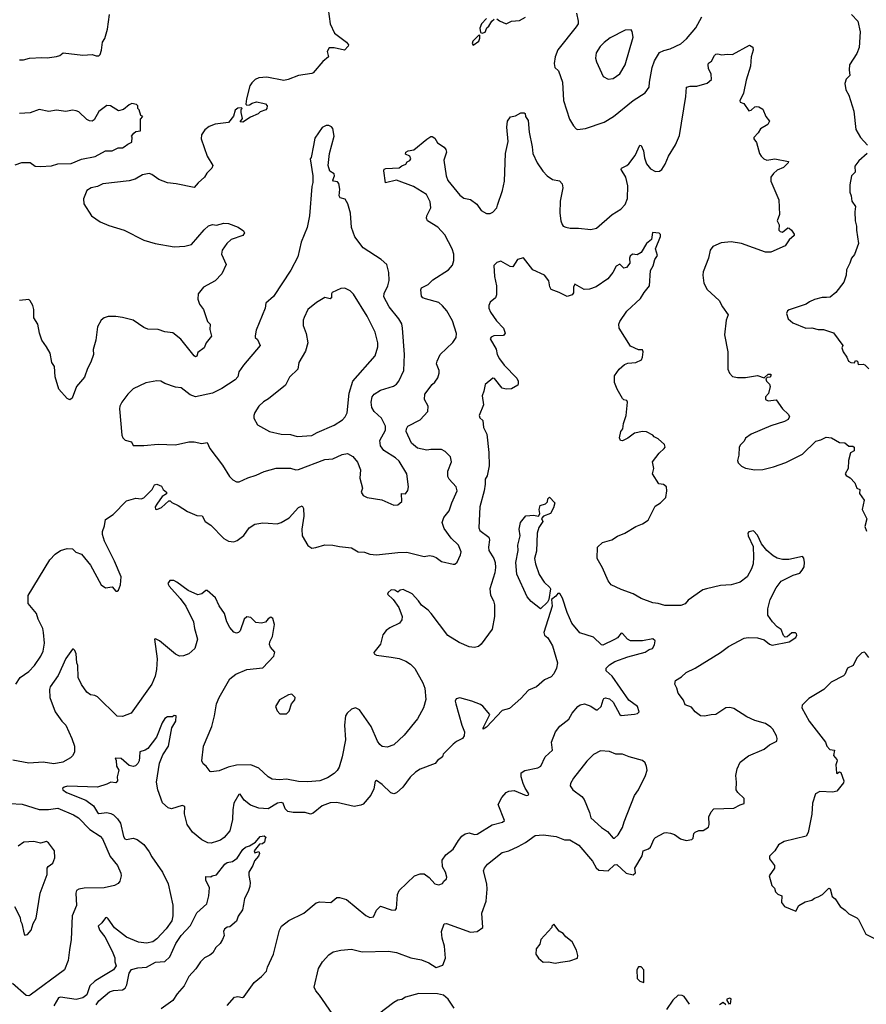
# Model space of a CAD drawing. Extents: x 1892934 to 2008621, y 567149 to 683290.
# Tile 23 of 256: x 1930927 to 1937328, y 580235 to 587676. Entities that reach past the tile are written whole.
import ezdxf

# ---------------------------------------------------------------- set-up
doc = ezdxf.new("R2010")
doc.units = 0

msp = doc.modelspace()

# ---------------------------------------------------------------- linework, layer by layer
at = {"layer": '0CON20XD'}
for points in [[(1933259.2, 587755), (1933274.3, 587645), (1933306, 587575), (1933398.8, 587505), (1933412.5, 587485), (1933410, 587475), (1933383, 587447), (1933305, 587463.8), (1933267, 587463), (1933252.5, 587435), (1933262.5, 587395), (1933220, 587360), (1933145.6, 587274.4), (1933135, 587270), (1933035, 587254), (1932957, 587223), (1932925, 587217.5), (1932795, 587241.4), (1932735, 587237.1), (1932706.7, 587225), (1932681.2, 587198.8), (1932668, 587175), (1932640.9, 587079.1), (1932637.5, 587037.5), (1932645, 587030), (1932665, 587032.5), (1932685, 587046.2), (1932716.1, 587056.1), (1932766, 587046), (1932785, 587040), (1932797.5, 587025), (1932796.7, 587005), (1932787.5, 586995), (1932745, 586980), (1932730, 586965), (1932671.2, 586938.8), (1932615, 586902.5), (1932593.3, 586905), (1932611.7, 586928.3), (1932602.5, 586975), (1932602.5, 586997.5), (1932610, 587005), (1932605, 587010), (1932575, 587008.1), (1932557.1, 586992.9), (1932543, 586947), (1932505, 586898.6), (1932405, 586887.1), (1932360.7, 586869.3), (1932325.7, 586844.3), (1932301.2, 586805), (1932298.8, 586775), (1932344, 586645), (1932386.2, 586575), (1932380, 586555), (1932342, 586515), (1932323.9, 586486.1), (1932276.1, 586443.9), (1932245, 586406.7), (1932110, 586435), (1932045, 586442), (1931978.7, 586468.7), (1931925, 586506.2), (1931905, 586513.8), (1931855, 586502.5), (1931799.8, 586470.2), (1931755, 586457.5), (1931554.5, 586435.5), (1931515, 586415.6), (1931466.7, 586405), (1931434.4, 586385.6), (1931408.3, 586321.7), (1931412.5, 586285), (1931468.8, 586195), (1931535, 586148), (1931600, 586120), (1931717.5, 586085), (1931865, 586008.8), (1931950, 585985), (1932095, 585958.9), (1932175, 585964.4), (1932225, 585977.8), (1932320.9, 586089.1), (1932355, 586118.8), (1932385, 586128.8), (1932415, 586123.8), (1932470.5, 586139.5), (1932505, 586136), (1932577.9, 586107.9), (1932619.5, 586079.5), (1932626.2, 586065), (1932613.3, 586045), (1932526.7, 586015), (1932493.3, 585985), (1932457.5, 585935), (1932453.9, 585903.9), (1932488, 585825), (1932455.5, 585754.5), (1932405, 585702.9), (1932315.9, 585654.1), (1932276.2, 585605), (1932274, 585565), (1932286, 585525), (1932315.8, 585485), (1932346.4, 585396.4), (1932367.5, 585375), (1932363.3, 585335), (1932376.7, 585285), (1932335.9, 585234.1), (1932322.5, 585195), (1932275, 585160), (1932265, 585132.5), (1932255, 585127.5), (1932245, 585136.7), (1932145, 585260.8), (1932085, 585310.8), (1932025, 585317.8), (1931975, 585333.8), (1931895, 585338.1), (1931865, 585350), (1931785, 585405.8), (1931703.9, 585426.1), (1931655, 585433.8), (1931596.4, 585433.6), (1931566.4, 585423.6), (1931542.5, 585405), (1931515.9, 585354.1), (1931503.8, 585255), (1931483, 585183), (1931485.8, 585145), (1931465, 585086.7), (1931439.3, 585040.7), (1931417.1, 584975), (1931356.2, 584905), (1931323.6, 584816.4), (1931305, 584802.5), (1931285, 584813.8), (1931222, 584885), (1931194.1, 584975.9), (1931190, 585055), (1931170, 585085), (1931156.2, 585155), (1931130, 585205), (1931093.3, 585255), (1931075.9, 585305.9), (1931063.9, 585373.9), (1931033.6, 585423.6), (1931033.3, 585485), (1931026.2, 585515), (1931005, 585552.5), (1930995, 585562.5), (1930925, 585554)], [(1930925, 587373.3), (1930955, 587373.3), (1931000, 587385), (1931095, 587391.2), (1931135, 587388), (1931205, 587396.7), (1931230, 587405), (1931255, 587426.2), (1931405, 587407.5), (1931475, 587412.5), (1931505, 587402.5), (1931525, 587403.3), (1931535, 587412.5), (1931546.2, 587445), (1931552.5, 587505), (1931570.8, 587535), (1931590, 587605), (1931605.6, 587714.4)], [(1934455.7, 587684.3), (1934418.8, 587645), (1934407, 587613), (1934410, 587580), (1934423, 587573), (1934445, 587582.5), (1934457.5, 587615), (1934475, 587627.5), (1934496.2, 587665), (1934515, 587681.2)], [(1934535, 587683.3), (1934555, 587667.5), (1934605, 587645.5), (1934645, 587665.8), (1934705, 587670), (1934751.2, 587695)], [(1935136.7, 587725), (1935150, 587665), (1935150, 587645), (1935135, 587622), (1934995, 587448.8), (1934975.8, 587395), (1934967.5, 587345), (1934972.5, 587315), (1934999.5, 587289.5), (1935030, 587205), (1935038.6, 587065), (1935084, 586925), (1935114.2, 586874.2), (1935135, 586850), (1935145, 586846.7), (1935205, 586854.2), (1935345, 586900.6), (1935415.8, 586945), (1935563.9, 587066.1), (1935655, 587122.5), (1935687.1, 587165), (1935687.5, 587205), (1935709.5, 587315), (1935725.6, 587365), (1935765, 587428.8), (1935797, 587443), (1935845, 587455.8), (1935925.5, 587494.5), (1935969.1, 587530.9), (1936040, 587615), (1936085, 587698)], [(1937216, 587715), (1937263.1, 587665), (1937282.5, 587585), (1937272.5, 587465), (1937255, 587420), (1937200, 587335), (1937198.3, 587298.3), (1937203.8, 587255), (1937174.2, 587225.8), (1937166.2, 587195), (1937173.8, 587145), (1937195.8, 587105), (1937232.5, 586985), (1937248.6, 586845), (1937283.8, 586785), (1937337.3, 586727.3)], [(1934355, 587483.8), (1934398.8, 587515), (1934406.2, 587536.2), (1934405, 587560), (1934395, 587557.5), (1934353.3, 587515), (1934346.7, 587495), (1934355, 587483.8)], [(1935375, 587226.2), (1935415, 587232.5), (1935465, 587268), (1935504.6, 587335.4), (1935564, 587544), (1935558, 587588), (1935548.8, 587598.8), (1935505, 587596), (1935392.2, 587537.8), (1935345, 587504), (1935315, 587474), (1935285.8, 587425), (1935280.8, 587385), (1935287.3, 587357.3), (1935337.7, 587247.7), (1935375, 587226.2)], [(1930897.5, 582655), (1930930, 582705), (1930995, 582750), (1931038.8, 582795), (1931086.2, 582865), (1931103.8, 582905), (1931114, 582965), (1931107.5, 583045), (1931101.4, 583075), (1931066.8, 583146.8), (1931055, 583187.5), (1930991.2, 583265), (1930991.9, 583325), (1931155.4, 583594.6), (1931195, 583637.1), (1931234.7, 583665.3), (1931285, 583680), (1931325, 583676.7), (1931351.7, 583651.7), (1931395, 583637.5), (1931462.5, 583555), (1931542.5, 583405), (1931575, 583382.5), (1931625, 583390), (1931655, 583356.7), (1931665, 583356.7), (1931673.3, 583365), (1931690, 583405), (1931694, 583465), (1931643.9, 583583.9), (1931569.2, 583735), (1931552.5, 583785), (1931552.3, 583807.7), (1931569.3, 583850.7), (1931575, 583898.8), (1931634.5, 583935.5), (1931735, 584039.2), (1931805, 584060.8), (1931845, 584056.2), (1931865, 584063.6), (1931929.4, 584125), (1931945, 584160), (1931965, 584166.7), (1932000, 584150), (1932012.5, 584125), (1932036.7, 584105), (1932036.7, 584093.3), (1932005, 584072.9), (1931962.9, 584015), (1931951.8, 583995), (1931955, 583976.2), (1931965, 583974.2), (1931999.3, 583990.7), (1932055, 584040), (1932065, 584040), (1932076.4, 584026.4), (1932125.7, 584005.7), (1932195, 583960), (1932265, 583928.8), (1932305.5, 583925.5), (1932330, 583885), (1932373.3, 583855), (1932470, 583755), (1932505, 583736.2), (1932545, 583731.2), (1932570.7, 583739.3), (1932621.2, 583778.8), (1932661.2, 583835), (1932705.7, 583864.3), (1932765, 583874.4), (1932805, 583871.9), (1932873, 583867), (1932903.1, 583876.9), (1932965, 583912), (1933035, 583990), (1933061.7, 584001.7), (1933073, 583983), (1933074, 583925), (1933060, 583825), (1933062.5, 583775), (1933105, 583703.3), (1933135, 583683.3), (1933165, 583686.2), (1933235, 583707.1), (1933295, 583705.7), (1933345, 583694.2), (1933435, 583686), (1933485, 583653.8), (1933535, 583651.2), (1933575, 583636), (1933625, 583631.4), (1933785, 583650), (1933855, 583652.2), (1933985, 583619.2), (1934025, 583625.8), (1934051.2, 583621.2), (1934075, 583612), (1934115, 583581.2), (1934205, 583561.2), (1934217.7, 583562.3), (1934235, 583576.7), (1934260.7, 583630.7), (1934264, 583655), (1934245.6, 583705), (1934188.9, 583758.9), (1934135, 583830), (1934121.2, 583875), (1934134, 583915), (1934174.4, 583965.6), (1934193.3, 584025), (1934233.3, 584115), (1934227.1, 584145), (1934173.6, 584203.6), (1934163.6, 584225), (1934163.5, 584265), (1934190.6, 584335), (1934183, 584373), (1934143.1, 584413.1), (1934116.8, 584426.8), (1934035, 584428.6), (1934005, 584423.8), (1933935, 584439.1), (1933888.9, 584475), (1933850, 584565), (1933850.6, 584585), (1933862, 584605), (1933955, 584652.5), (1934012, 584715), (1934016, 584755), (1933988.1, 584805), (1933989.4, 584845), (1934045, 584920), (1934065, 584938), (1934089.3, 584970.7), (1934099.2, 585005), (1934097.5, 585025), (1934078.8, 585075), (1934082.5, 585095), (1934106.7, 585145), (1934202.3, 585237.7), (1934226, 585275), (1934230, 585305), (1934199.8, 585399.8), (1934155.4, 585475.4), (1934124.5, 585514.5), (1934095, 585538.6), (1933995, 585565.6), (1933973.8, 585575), (1933965.7, 585585.7), (1933960.6, 585635), (1933965, 585649.2), (1934015.5, 585674.5), (1934050.9, 585709.1), (1934170, 585785), (1934198.5, 585821.5), (1934209.2, 585855), (1934208.6, 585905), (1934197.1, 585945), (1934140.8, 586050.8), (1934087.5, 586107.5), (1934010, 586155), (1934002.5, 586175), (1934005.8, 586195), (1934036.4, 586255), (1934030.8, 586299.2), (1934001.4, 586355), (1933905, 586416), (1933775, 586463.3), (1933692, 586442), (1933680, 586535), (1933683.6, 586546.4), (1933695, 586552.5), (1933795, 586557.5), (1933815, 586572.5), (1933847.5, 586585), (1933857.5, 586602.5), (1933877.7, 586612.3), (1933884, 586625), (1933875.6, 586645.6), (1933845, 586660), (1933847.5, 586675), (1933864.4, 586685.6), (1933907.5, 586692.5), (1934005, 586773.3), (1934035, 586792.5), (1934045, 586792.5), (1934065, 586780), (1934086.1, 586746.1), (1934135, 586713.3), (1934150, 586695), (1934153.8, 586675), (1934133.8, 586615), (1934150.6, 586495), (1934165, 586462), (1934255, 586349.2), (1934285, 586327.5), (1934336.3, 586316.3), (1934382.7, 586282.7), (1934415.8, 586235), (1934455, 586210.5), (1934485, 586211.1), (1934505, 586220.8), (1934533.3, 586255), (1934540.5, 586275), (1934577.9, 586385), (1934593, 586457), (1934598.9, 586665), (1934620, 586755), (1934610, 586865), (1934615, 586910), (1934638.3, 586941.7), (1934675, 586948.8), (1934715, 586971.2), (1934741.7, 586971.7), (1934747.5, 586967.5), (1934750, 586945), (1934771.2, 586915), (1934778.6, 586825), (1934801.4, 586715), (1934805.8, 586665), (1934839.4, 586595), (1934881.7, 586531.7), (1934915.4, 586495.4), (1934955, 586468.6), (1935007.9, 586457.9), (1935028.6, 586435), (1935034.2, 586404.2), (1935014, 586305), (1935010.6, 586215), (1935017, 586157), (1935027.3, 586127.3), (1935035.9, 586115.9), (1935055, 586108), (1935088.3, 586101.7), (1935151.7, 586101.7), (1935245, 586090), (1935288.3, 586101.7), (1935405.5, 586204.5), (1935471.2, 586245), (1935505, 586278.8), (1935523.1, 586325), (1935525, 586420), (1935508.6, 586485), (1935473.3, 586545), (1935477.5, 586555), (1935517, 586573), (1935533.1, 586586.9), (1935579.7, 586650.3), (1935615, 586726.7), (1935626.2, 586725), (1935643.8, 586685), (1935650.9, 586630.9), (1935665.6, 586585.6), (1935695, 586548), (1935735, 586528.8), (1935765, 586531.2), (1935781.2, 586545), (1935806.4, 586583.6), (1935831.4, 586645), (1935885, 586731.2), (1935915, 586800), (1935963.3, 587095), (1935967.5, 587165), (1935995, 587174.2), (1936046.3, 587173.7), (1936125, 587196), (1936156.2, 587225), (1936156, 587265), (1936135, 587307.5), (1936131.2, 587335), (1936135, 587346.7), (1936158.3, 587361.7), (1936178.8, 587405), (1936190, 587415), (1936205, 587418.8), (1936235, 587410), (1936275, 587416.2), (1936315, 587414), (1936445, 587482.5), (1936469.3, 587469.3), (1936473.3, 587445), (1936457.5, 587395), (1936453.3, 587325), (1936419.8, 587220.2), (1936399.5, 587120.5), (1936372.5, 587062.5), (1936375, 587052.5), (1936403, 587043), (1936438.3, 586988.3), (1936458.3, 586991.7), (1936485, 587017.5), (1936495, 587020), (1936515, 587016.7), (1936545, 587000), (1936568.8, 586945), (1936595, 586910), (1936583.3, 586885), (1936528.6, 586851.4), (1936509.9, 586820.1), (1936476.5, 586785), (1936476.5, 586775), (1936498.3, 586748.3), (1936519.6, 586665), (1936533.7, 586643.7), (1936552.9, 586625), (1936575, 586614.6), (1936635, 586624.6), (1936740, 586605), (1936737.5, 586595), (1936700.5, 586559.5), (1936655, 586538.8), (1936625, 586512.5), (1936606.7, 586485), (1936606.4, 586456.4), (1936665.9, 586315.9), (1936672.5, 586205), (1936654, 586155), (1936668.6, 586125), (1936666.9, 586085), (1936676.2, 586075), (1936695, 586071.4), (1936735, 586102.5), (1936745, 586100), (1936763.3, 586085), (1936782.5, 586055), (1936782.5, 586045), (1936745, 586012.5), (1936713.6, 585966.4), (1936605, 585920), (1936565, 585918.6), (1936385, 585984.4), (1936305, 585997.1), (1936230.3, 585989.7), (1936167.3, 585962.7), (1936146.2, 585935), (1936135.8, 585874.2), (1936095, 585770), (1936092, 585745), (1936098.8, 585685), (1936125, 585636.7), (1936216.2, 585555), (1936240, 585505), (1936284.2, 585445), (1936267.5, 585405), (1936255.8, 585295), (1936280.8, 585165), (1936282, 585035), (1936293.3, 585005), (1936315, 584980), (1936355, 584972), (1936415, 584972), (1936505, 584986.2), (1936555, 584970), (1936585, 584997.5), (1936605, 584997.5), (1936606.7, 584985), (1936597.5, 584975), (1936578.3, 584971.7), (1936568.3, 584961.7), (1936572.5, 584945), (1936595, 584921.2), (1936600.6, 584905), (1936587.9, 584852.1), (1936566.7, 584825), (1936566.4, 584806.4), (1936586.4, 584796.4), (1936645, 584802.5), (1936693.3, 584735), (1936735.9, 584695.9), (1936746.4, 584676.4), (1936737.5, 584655), (1936709.5, 584640.5), (1936605, 584605.8), (1936457.5, 584545), (1936415, 584512.5), (1936405, 584490), (1936377, 584463), (1936367.5, 584445), (1936363.8, 584385), (1936354, 584345), (1936358.3, 584328.3), (1936385, 584301.2), (1936415, 584286.2), (1936485, 584274.2), (1936545, 584276), (1936625, 584295.8), (1936719.1, 584330.9), (1936845, 584393.3), (1936945, 584491.2), (1936985, 584501.2), (1937025, 584520), (1937065.8, 584515.8), (1937125, 584480.8), (1937165, 584477.5), (1937195, 584453.8), (1937225, 584453.3), (1937235, 584446.7), (1937235, 584417.5), (1937208, 584402), (1937192.5, 584345), (1937191.4, 584285), (1937168, 584245), (1937175, 584231.2), (1937205, 584214), (1937240, 584175), (1937255, 584136.7), (1937280, 584125), (1937276.2, 584095), (1937312.5, 584045), (1937296.7, 583975), (1937330.8, 583905), (1937316.2, 583845), (1937330, 583810)], [(1930892, 586578), (1930943.7, 586596.3), (1931005, 586598), (1931045, 586570), (1931085, 586566.7), (1931168.3, 586571.7), (1931214.2, 586585.8), (1931315, 586589.2), (1931395, 586622.9), (1931497.4, 586642.6), (1931575.9, 586684.1), (1931625, 586684.3), (1931672.7, 586707.3), (1931705, 586708.8), (1931717.5, 586715), (1931743.9, 586736.1), (1931775, 586750), (1931777.5, 586787.5), (1931772.5, 586795), (1931790.7, 586819.3), (1931805, 586830), (1931840, 586835), (1931840, 586925), (1931857.5, 586945), (1931841.7, 586951.7), (1931830, 586995), (1931820, 587005), (1931820, 587025), (1931810, 587035), (1931775, 587042.5), (1931755, 587032.5), (1931712.7, 586997.3), (1931675, 586988), (1931612.5, 587025), (1931585, 587028), (1931525, 586981.2), (1931490.3, 586919.7), (1931475, 586910), (1931455, 586910.8), (1931435, 586922), (1931375, 586978.8), (1931355, 586988), (1931325, 586992), (1931275, 586982.9), (1931205, 586992.9), (1931147.9, 586982.1), (1931075, 586997.1), (1931005, 586971.1), (1930926.8, 586966.8)], [(1933755, 584007.1), (1933785, 584010.8), (1933815.7, 584034.3), (1933813.9, 584096.1), (1933845, 584093.8), (1933862.3, 584117.7), (1933866, 584145), (1933854.2, 584245), (1933795, 584339.2), (1933767.5, 584365), (1933680.5, 584420.5), (1933655.6, 584455), (1933648.9, 584495), (1933693.1, 584575), (1933692.7, 584605), (1933663.5, 584665), (1933605.9, 584715.9), (1933589.5, 584745), (1933583.6, 584785), (1933591.8, 584825), (1933607.5, 584845), (1933655, 584875.6), (1933753.2, 584906.8), (1933775, 584922), (1933794.3, 584945), (1933830.6, 585025), (1933836.5, 585145), (1933821.9, 585345), (1933815, 585376.7), (1933793.1, 585415), (1933721.5, 585505), (1933680.9, 585580.9), (1933682, 585608), (1933709.2, 585665), (1933720.8, 585705), (1933717.1, 585765), (1933702, 585825), (1933660, 585865), (1933525, 585950.8), (1933460.5, 586035), (1933434.6, 586105), (1933427.5, 586215), (1933408.5, 586285), (1933388.6, 586318.6), (1933349.2, 586329.2), (1933342.9, 586345), (1933348.5, 586395), (1933338.7, 586438.7), (1933329.7, 586449.7), (1933300, 586455), (1933293.6, 586463.6), (1933306, 586495), (1933305, 586510), (1933271.7, 586531.7), (1933258.8, 586575), (1933270, 586665), (1933303.3, 586795), (1933293.6, 586853.6), (1933285, 586867.5), (1933265, 586877.5), (1933245, 586877.5), (1933215, 586862.5), (1933158.3, 586781.7), (1933147.5, 586725), (1933130, 586635), (1933122.5, 586625), (1933142.5, 586495), (1933143.3, 586445), (1933136.2, 586415), (1933118, 586195), (1933100, 586105), (1933055.9, 585994.1), (1933028.9, 585885), (1932978, 585782), (1932846.7, 585585), (1932787.1, 585532.9), (1932783.3, 585495), (1932715, 585328.8), (1932706.7, 585286.7), (1932707.5, 585275), (1932725, 585260), (1932745.6, 585214.4), (1932618, 585065), (1932584.3, 585015), (1932575, 584976.7), (1932556.2, 584955), (1932455, 584889.2), (1932385, 584854.3), (1932255, 584826), (1932215, 584842), (1932148.8, 584895), (1932105, 584899.4), (1932025, 584926), (1931994.1, 584944.1), (1931965, 584946), (1931879.5, 584930.5), (1931785, 584886.2), (1931745, 584846.7), (1931698.8, 584785), (1931684, 584755), (1931681.2, 584735), (1931698.8, 584535), (1931706.7, 584515), (1931725, 584497.5), (1931772.5, 584485), (1931785, 584457.5), (1931865, 584458), (1931975, 584468.6), (1932105, 584464.2), (1932205, 584485.7), (1932245, 584485.8), (1932305, 584472.9), (1932345, 584481.2), (1932365.6, 584435.6), (1932460.5, 584310.5), (1932513.8, 584225), (1932537.7, 584197.7), (1932566.1, 584183.9), (1932585.8, 584184.2), (1932652.5, 584215), (1932715, 584232.9), (1932775, 584262.9), (1932865, 584287.1), (1932975, 584285.7), (1933015, 584274.3), (1933035, 584275.6), (1933235, 584351.9), (1933295, 584358.5), (1933365, 584389.4), (1933405, 584398.6), (1933445.5, 584375.5), (1933481.7, 584331.7), (1933504.2, 584275), (1933498.3, 584211.7), (1933518.8, 584135), (1933507.5, 584105), (1933525, 584080), (1933554.1, 584064.1), (1933665, 584047.1), (1933755, 584007.1)], [(1937334.2, 586665), (1937271.8, 586608.2), (1937240.7, 586569.3), (1937244.2, 586525), (1937216.7, 586495), (1937203.2, 586426.8), (1937202.7, 586372.7), (1937213.8, 586345), (1937218.8, 586305), (1937247.1, 586265), (1937241.2, 586225), (1937244, 586155), (1937254.2, 586115), (1937252.5, 586085), (1937268.6, 585985), (1937237.7, 585902.3), (1937215.8, 585874.2), (1937204, 585835), (1937178, 585785), (1937176, 585745), (1937158.3, 585691.7), (1937096.8, 585613.2), (1937055, 585580), (1937027.7, 585577.7), (1936995, 585576.2), (1936935, 585561.2), (1936897.5, 585545), (1936873.9, 585526.1), (1936745, 585483.8), (1936732.5, 585475), (1936723.3, 585455), (1936736.7, 585415), (1936772.5, 585385), (1936870, 585345), (1936915, 585346.2), (1936964.1, 585334.1), (1937005, 585334), (1937079.7, 585309.7), (1937150, 585215), (1937143.3, 585195), (1937153.3, 585165), (1937181.2, 585125), (1937194.3, 585094.3), (1937210, 585085), (1937237.5, 585082.5), (1937245, 585100), (1937260, 585095), (1937265, 585070), (1937305, 585072.5), (1937317, 585067), (1937347.5, 585037.5)], [(1933385, 580026.2), (1933193.3, 580305), (1933165, 580337.5), (1933154, 580365), (1933186.2, 580505), (1933216.2, 580555), (1933265, 580610), (1933297.7, 580632.3), (1933355, 580644), (1933435, 580651.9), (1933515, 580632.9), (1933715, 580636.9), (1933775, 580625.6), (1933885, 580585.7), (1933965, 580572.5), (1934019.7, 580549.7), (1934075, 580512.5), (1934125, 580530), (1934146.2, 580585), (1934138, 580675), (1934122, 580735), (1934116.7, 580785), (1934137, 580843), (1934155, 580846.7), (1934335, 580780), (1934385, 580784.2), (1934428, 580815), (1934420.6, 580925), (1934454, 581015), (1934460.8, 581105), (1934457.5, 581145), (1934434, 581245), (1934441.2, 581265), (1934465, 581293.8), (1934575, 581382.9), (1934625, 581395.6), (1934695, 581426.7), (1934752.3, 581457.7), (1934825, 581510), (1934885, 581516.9), (1934982.8, 581502.8), (1935045, 581477.3), (1935085, 581476.9), (1935155, 581437.5), (1935257, 581317), (1935285, 581266.7), (1935305, 581249.6), (1935377.1, 581242.9), (1935425, 581290), (1935441.7, 581291.7), (1935512.5, 581225), (1935565, 581212.5), (1935581.7, 581228.3), (1935577.5, 581265), (1935632, 581358), (1935640.6, 581395), (1935680.3, 581409.7), (1935697, 581423), (1935723.8, 581485), (1935733.3, 581495), (1935799.5, 581530.5), (1935815, 581533.8), (1935847.5, 581527.5), (1935878.3, 581518.3), (1935922.5, 581485), (1935965, 581474.3), (1936009.4, 581480.6), (1936019.4, 581490.6), (1936024.4, 581525), (1936032.9, 581537.1), (1936062, 581548), (1936095, 581549.2), (1936133.8, 581575), (1936140, 581595), (1936138.3, 581651.7), (1936155, 581690), (1936175, 581712.5), (1936325, 581717.1), (1936375, 581743.8), (1936405, 581752.5), (1936405, 581790), (1936356.1, 581836.1), (1936343.6, 581856.4), (1936346.7, 581915), (1936341.2, 581965), (1936351.2, 582015), (1936373.8, 582065), (1936436.8, 582113.2), (1936555.5, 582164.5), (1936595, 582197.1), (1936650, 582225), (1936653.8, 582245), (1936648, 582265), (1936620, 582315), (1936605, 582329.2), (1936565, 582357.1), (1936485, 582380), (1936425, 582408.6), (1936325, 582470), (1936295, 582479.2), (1936265, 582476.2), (1936190, 582425), (1936155, 582424), (1936105, 582412.5), (1936075, 582416.2), (1936034.3, 582444.3), (1936005, 582481.2), (1935959.2, 582499.2), (1935944.4, 582534.4), (1935905.6, 582585.6), (1935896.2, 582625), (1935880, 582655), (1935885, 582682.5), (1935930.5, 582709.5), (1935966.8, 582743.2), (1936035, 582775.8), (1936226, 582895), (1936285, 582939.4), (1936405, 583001.4), (1936435, 583007.1), (1936505.7, 583005.7), (1936555, 582990), (1936595, 582956), (1936615, 582948), (1936745, 582973.3), (1936795, 583007.5), (1936802.5, 583025), (1936800, 583035), (1936791.7, 583041.7), (1936765, 583041.2), (1936728.8, 583011.2), (1936715, 583010), (1936702.6, 583022.6), (1936685, 583068), (1936655, 583088), (1936618.8, 583125), (1936584, 583175), (1936582, 583225), (1936600, 583295), (1936647.3, 583382.7), (1936685, 583433.8), (1936775, 583479.2), (1936825, 583492.5), (1936844, 583515), (1936858.3, 583541.7), (1936861.2, 583575), (1936856.4, 583606.4), (1936845, 583620), (1936742.7, 583597.3), (1936695, 583597.5), (1936655, 583606.2), (1936624.2, 583624.2), (1936575.8, 583665.8), (1936535.9, 583715.9), (1936505, 583780), (1936475, 583812.5), (1936440, 583805), (1936432.5, 583795), (1936433.8, 583775), (1936472.5, 583695), (1936474.4, 583615), (1936471.1, 583565), (1936460.6, 583525), (1936425.8, 583465), (1936375, 583426), (1936342.5, 583415), (1936306.1, 583406.1), (1936225, 583401.4), (1936120, 583375), (1936092, 583368), (1935979.7, 583290.3), (1935957.8, 583262.2), (1935925, 583248.9), (1935805, 583249.4), (1935755, 583264.2), (1935715, 583268), (1935625, 583300.8), (1935565, 583336), (1935475, 583368.8), (1935400, 583405), (1935376.7, 583435), (1935333.9, 583533.9), (1935294.1, 583604.1), (1935295, 583690), (1935332.5, 583725), (1935405, 583746.2), (1935447.3, 583772.7), (1935502.5, 583795), (1935585, 583845.8), (1935636.7, 583865), (1935678.8, 583895), (1935731.2, 583998.8), (1935772.5, 584025), (1935812.5, 584065), (1935820, 584115), (1935816.1, 584146.1), (1935795, 584163.8), (1935759.5, 584169.5), (1935712, 584245), (1935722, 584285), (1935710, 584335), (1935760.5, 584399.5), (1935800, 584435), (1935806.7, 584445), (1935802.5, 584465), (1935755, 584507.5), (1935725, 584522.5), (1935715, 584536.7), (1935665, 584562), (1935636.1, 584563.9), (1935575, 584551.2), (1935525, 584513.3), (1935485, 584492.5), (1935470, 584495), (1935461.2, 584515), (1935472.9, 584565), (1935487.1, 584585), (1935490.8, 584625), (1935511.9, 584685), (1935523.3, 584785), (1935518, 584798), (1935495, 584803.3), (1935485, 584812.5), (1935443.3, 584885), (1935423.3, 584935), (1935423.3, 584985), (1935458.8, 585035), (1935500.3, 585069.7), (1935525, 585079.2), (1935584.2, 585085.8), (1935627.5, 585105), (1935636.7, 585125), (1935640, 585165), (1935635, 585180), (1935605, 585181.2), (1935545, 585210), (1935458.8, 585345), (1935456.1, 585373.9), (1935464, 585395), (1935517.4, 585472.6), (1935620.3, 585569.7), (1935647.5, 585615), (1935688.9, 585665), (1935695, 585780), (1935715.4, 585815), (1935728.5, 585865), (1935749.2, 585895), (1935733.3, 585945), (1935771.7, 586038.3), (1935771.7, 586051.7), (1935761.7, 586061.7), (1935711.7, 586068.3), (1935702.5, 586015), (1935665, 585983.8), (1935625, 585917.5), (1935595, 585900), (1935560, 585905), (1935541.7, 585888.3), (1935536.7, 585875), (1935538.8, 585835), (1935515, 585802.5), (1935495, 585797.5), (1935465, 585827.5), (1935436.4, 585813.6), (1935412, 585765), (1935373.2, 585716.8), (1935285, 585656), (1935235, 585640), (1935195, 585637.1), (1935125, 585676.7), (1935113.8, 585655), (1935115, 585612.5), (1935103.6, 585596.4), (1935065, 585583.8), (1935005.6, 585615.6), (1934945, 585636.2), (1934935, 585657.5), (1934928.3, 585701.7), (1934894.6, 585744.6), (1934805.6, 585785.6), (1934735, 585876.7), (1934690, 585865), (1934655, 585807.5), (1934635, 585810), (1934565, 585850), (1934535, 585840), (1934511.2, 585818.8), (1934515.6, 585735), (1934530.6, 585665), (1934532.5, 585597.5), (1934525, 585573.3), (1934485, 585542.5), (1934473.8, 585515), (1934473.3, 585495), (1934486.2, 585465), (1934531.1, 585401.1), (1934586, 585345), (1934597.7, 585307.7), (1934585, 585288.8), (1934512.1, 585287.9), (1934492.1, 585277.9), (1934484.2, 585265), (1934528.6, 585185), (1934538, 585145), (1934555, 585113.3), (1934590, 585065), (1934685, 584966.7), (1934696.2, 584945), (1934696.7, 584925), (1934692.5, 584915), (1934645, 584886.7), (1934605, 584883.3), (1934575, 584892.5), (1934517.5, 584965), (1934505, 584967.5), (1934445, 584920), (1934435, 584870), (1934423.9, 584833.9), (1934432.5, 584765), (1934400, 584685), (1934406.7, 584666.7), (1934427.5, 584647.5), (1934434.2, 584594.2), (1934459.2, 584545), (1934474.2, 584405), (1934476.2, 584305), (1934460.5, 584229.5), (1934446.7, 584203.3), (1934447.1, 584165), (1934438.2, 584115), (1934405.4, 583995), (1934399.5, 583835), (1934405.7, 583815), (1934474.5, 583764.5), (1934478.9, 583745), (1934471.4, 583688.6), (1934474.5, 583665), (1934511.5, 583605), (1934521.2, 583575), (1934524.5, 583535), (1934519.1, 583495), (1934480.7, 583375), (1934487.6, 583327.6), (1934510, 583285), (1934517.8, 583255), (1934515.7, 583165), (1934499.5, 583070.5), (1934415, 582957.5), (1934395, 582940), (1934365, 582931.2), (1934325, 582936.2), (1934250.3, 582970.3), (1934163, 583023), (1934037.4, 583187.4), (1934015, 583213.3), (1933965, 583250.8), (1933942.9, 583285), (1933895, 583336.2), (1933825, 583368.8), (1933804.1, 583365.9), (1933785, 583350), (1933763.9, 583363.9), (1933735, 583367.5), (1933712.3, 583347.7), (1933707.5, 583335), (1933751.2, 583295), (1933792.7, 583232.7), (1933818.8, 583165), (1933815, 583140), (1933797.5, 583115), (1933725, 583080), (1933698.8, 583061.2), (1933673.2, 583026.8), (1933654.2, 582955.8), (1933603.3, 582895), (1933606.7, 582885), (1933625, 582874.2), (1933735, 582859.4), (1933795, 582848.6), (1933847.2, 582827.2), (1933882, 582805), (1933915, 582774), (1933974.4, 582665), (1933990, 582625), (1933998.3, 582538.3), (1933980.8, 582475), (1933935, 582392), (1933835, 582268), (1933755, 582196.2), (1933705, 582178.8), (1933667, 582183), (1933649.5, 582199.5), (1933632, 582225), (1933584, 582335), (1933495, 582460), (1933465, 582476.2), (1933436.7, 582465), (1933402, 582435), (1933389.2, 582415), (1933382.9, 582345), (1933390, 582235), (1933364.4, 582105), (1933341.5, 582028.5)], [(1933025, 584527.3), (1933135, 584533.6), (1933175, 584557.5), (1933305, 584610.6), (1933367.1, 584652.9), (1933387.5, 584675), (1933401.9, 584705), (1933417, 584853), (1933444.6, 584945), (1933615, 585136.2), (1933634.3, 585205), (1933634.4, 585235), (1933614.6, 585314.6), (1933554.3, 585435), (1933451.1, 585601.1), (1933425, 585626.2), (1933385, 585646.2), (1933355, 585643.8), (1933290, 585615), (1933284.2, 585605), (1933284, 585575), (1933275, 585566), (1933233, 585577), (1933170.9, 585539.1), (1933106.2, 585485), (1933078.1, 585425), (1933069.4, 585405), (1933070, 585365), (1933093.7, 585303.7), (1933104.3, 585234.3), (1933088.8, 585171.2), (1933036.2, 585085), (1933030, 585035), (1932968, 584975), (1932935.5, 584914.5), (1932808, 584812), (1932770.6, 584789.4), (1932736, 584755), (1932705, 584707.5), (1932696.2, 584685), (1932696.2, 584665), (1932724.1, 584614.1), (1932815, 584564), (1932905, 584544), (1932975, 584540.6), (1933025, 584527.3)], [(1934865, 583223.3), (1934795, 583279.4), (1934763.5, 583315), (1934684.4, 583485), (1934677.8, 583575), (1934695.6, 583665), (1934694.3, 583704.3), (1934711.1, 583775), (1934704, 583825), (1934713.3, 583875), (1934754, 583926), (1934815, 583931.2), (1934847, 583923), (1934853, 583927), (1934858.8, 583945), (1934853.3, 583975), (1934862.5, 584005), (1934901.7, 584018.3), (1934918.3, 584031.7), (1934920, 584055), (1934933, 584067), (1934972.5, 584025), (1934963.9, 583986.1), (1934940, 583945), (1934887.5, 583925), (1934872.5, 583907.5), (1934883.3, 583885), (1934851.5, 583838.5), (1934838.6, 583795), (1934835, 583660), (1934820, 583605), (1934825.6, 583565), (1934853.9, 583483.9), (1934892.9, 583425), (1934935, 583386), (1934939.4, 583375), (1934928.6, 583295), (1934916.7, 583275), (1934865, 583223.3)], [(1933341.5, 582028.5), (1933327.4, 582002.6), (1933305, 581980), (1933255, 581947.5), (1933195, 581924.3), (1933104.3, 581915.7), (1933035, 581919.4), (1932945, 581935.5), (1932891.5, 581931.5), (1932835, 581937.1), (1932804.6, 581954.6), (1932735, 582019.4), (1932675, 582044.5), (1932565, 582042.5), (1932502.6, 582027.4), (1932435, 582000), (1932375, 581991.2), (1932367.5, 581995), (1932335.9, 582035.9), (1932315, 582052.5), (1932303.3, 582075), (1932316, 582185), (1932378.6, 582335), (1932400.6, 582415), (1932415.7, 582505), (1932434.3, 582555), (1932515.7, 582695), (1932560.4, 582729.6), (1932645, 582765.5), (1932765, 582776.9), (1932849.2, 582865), (1932855.7, 582895.7), (1932823.9, 582933.9), (1932816.7, 582955), (1932818.8, 582975), (1932838, 583015), (1932852.5, 583105), (1932840.5, 583150.5), (1932825, 583161.2), (1932805, 583148.8), (1932785, 583122), (1932755, 583116.2), (1932711.4, 583121.4), (1932675, 583157.5), (1932645, 583162.5), (1932624, 583145), (1932595, 583057.5), (1932582.5, 583045), (1932565, 583040), (1932545, 583047.5), (1932515, 583082.5), (1932493.8, 583125), (1932475, 583187.5), (1932435, 583247.5), (1932406.3, 583306.3), (1932345, 583363.3), (1932335, 583363.3), (1932305, 583336.7), (1932275, 583330), (1932201.3, 583361.3), (1932115, 583426.2), (1932093.3, 583436.7), (1932063, 583437), (1932047.5, 583415), (1932057.5, 583395), (1932141.5, 583301.5), (1932181.9, 583245), (1932242, 583125), (1932248.8, 583075), (1932272, 582995), (1932250.8, 582925), (1932205, 582882.5), (1932165, 582868), (1932135, 582866), (1932105, 582880), (1931985, 582982.5), (1931955, 582998), (1931946.2, 582993.8), (1931967.3, 582845), (1931961.5, 582765), (1931950, 582715), (1931925.6, 582655), (1931770, 582435), (1931705, 582411.2), (1931665, 582413.8), (1931515, 582560), (1931495, 582570), (1931462.5, 582575), (1931434.3, 582594.3), (1931395, 582652.5), (1931370, 582705), (1931367.5, 582795), (1931360, 582815), (1931353.8, 582885), (1931345, 582910), (1931335, 582920), (1931325, 582920), (1931275, 582848), (1931218.8, 582721.2), (1931157.5, 582635), (1931152.5, 582615), (1931154.3, 582555), (1931195.8, 582445), (1931245, 582375.8), (1931275, 582344.2), (1931321.5, 582245), (1931341.1, 582185), (1931340.3, 582139.7), (1931326.6, 582113.4), (1931311.1, 582098.9), (1931252.5, 582065), (1931185, 582051.4), (1931105, 582064.3), (1930995, 582057.3), (1930875, 582079.5)], [(1932495, 580226.7), (1932551.3, 580288.7), (1932575, 580294.3), (1932612.7, 580287.3), (1932625, 580294.2), (1932699.3, 580400.7), (1932755.8, 580445), (1932794, 580485), (1932800, 580515), (1932845.7, 580614.3), (1932891.2, 580795), (1932906.7, 580825), (1932961.5, 580868.5), (1933075.4, 580924.6), (1933168.8, 581001.2), (1933195, 581010), (1933280, 581005), (1933325, 581042.5), (1933345, 581043.3), (1933397, 581027), (1933545, 580906), (1933575, 580891.2), (1933603, 580897), (1933625, 580947.5), (1933655, 580976.2), (1933735, 580948.8), (1933765, 580946.7), (1933775, 580960), (1933782.9, 581065), (1933795.6, 581094.4), (1933913, 581207), (1933955, 581220), (1933985, 581220), (1934023.1, 581193.1), (1934066.7, 581145), (1934095, 581138.8), (1934123, 581147), (1934132.5, 581165), (1934155, 581182.5), (1934156.7, 581195), (1934146, 581235), (1934124.2, 581275), (1934120, 581325), (1934148, 581365), (1934203.3, 581406.7), (1934245, 581472), (1934270.8, 581505), (1934295, 581524), (1934325, 581530.8), (1934365, 581519.2), (1934385, 581522), (1934498.3, 581591.7), (1934577.5, 581612.5), (1934593.3, 581625), (1934544.2, 581745), (1934571.2, 581798.8), (1934605, 581836.2), (1934625, 581845.8), (1934665, 581850.8), (1934755, 581812), (1934772.5, 581815), (1934776.7, 581825), (1934747.9, 581867.9), (1934732.2, 581905), (1934719.2, 581955), (1934718.8, 581985), (1934745, 582002), (1934845, 582023.1), (1934867.5, 582035), (1934898.6, 582105), (1934954, 582155), (1934946.5, 582215), (1934978.1, 582295), (1935011.7, 582338.3), (1935078.8, 582391.2), (1935105, 582435.8), (1935146, 582485), (1935165, 582498.6), (1935195.9, 582505.9), (1935245, 582488.8), (1935285, 582461.2), (1935295, 582461.2), (1935323.6, 582486.4), (1935337.5, 582535), (1935342.5, 582545), (1935355, 582550), (1935385, 582543.3), (1935415, 582517.5), (1935463.3, 582425), (1935475, 582416.7), (1935575, 582426.7), (1935597, 582433), (1935610, 582445), (1935597.5, 582485), (1935533, 582533), (1935407.1, 582715), (1935362, 582755), (1935360.8, 582775), (1935385, 582801.4), (1935426.2, 582825), (1935525, 582861.5), (1935655, 582897.1), (1935685, 582917.5), (1935710, 582925), (1935727, 582953), (1935731.7, 582981.7), (1935715, 582997.5), (1935636.8, 582983.2), (1935545, 582981.4), (1935522, 582995), (1935485, 583037.5), (1935475, 583040), (1935447.5, 583005), (1935425, 582991.4), (1935335, 582948.8), (1935325, 582951.2), (1935265, 583008.9), (1935162.7, 583042.7), (1935102.2, 583115), (1935065, 583196.2), (1935032, 583305), (1935009.5, 583339.5), (1934995, 583340), (1934980.9, 583319.1), (1934947.5, 583295), (1934953.7, 583245), (1934889.2, 583045), (1934894.6, 583024.6), (1934920, 583005), (1934955.6, 582945), (1934992.9, 582815), (1934985.6, 582775), (1934965, 582733.8), (1934945, 582708.8), (1934895, 582688), (1934833.8, 582635), (1934775, 582609.5), (1934716.7, 582545), (1934629.7, 582470.3), (1934575, 582454.4), (1934455, 582330), (1934430, 582315), (1934430, 582325), (1934480.6, 582425), (1934428.8, 582488.8), (1934411.7, 582501.7), (1934345, 582526.9), (1934255, 582550), (1934226.4, 582543.6), (1934218.8, 582525), (1934223.8, 582505), (1934269.2, 582345), (1934290, 582295), (1934288, 582265), (1934275.9, 582244.1), (1934229.3, 582220.7), (1934205, 582200), (1934127.5, 582125), (1934122.5, 582105), (1934085, 582076.7), (1934068.8, 582055), (1933955, 582012.7), (1933920.1, 581989.9), (1933879.5, 581950.5), (1933824.4, 581875), (1933775, 581833.5), (1933755, 581826.7), (1933732.2, 581832.2), (1933666.2, 581896.2), (1933625, 581926.7), (1933615, 581922.5), (1933605, 581862.5), (1933582, 581815), (1933525, 581748.8), (1933505, 581739.2), (1933455, 581731.1), (1933325, 581760), (1933275, 581758.2), (1933215, 581736.1), (1933145, 581680), (1933125, 581672.5), (1933085, 581684.2), (1932995, 581684.5), (1932955, 581693.1), (1932935, 581711.2), (1932919.2, 581755), (1932905, 581760.5), (1932876, 581755), (1932805, 581712.3), (1932735, 581716.7), (1932671.3, 581741.3), (1932625, 581778), (1932595, 581823.8), (1932585, 581821.2), (1932546.2, 581755), (1932537.5, 581705), (1932537, 581633), (1932514.5, 581545), (1932474, 581496), (1932445.3, 581474.7), (1932422.8, 581467.2), (1932375, 581452.2), (1932350, 581455), (1932305, 581476.9), (1932234.2, 581535), (1932193.3, 581595), (1932172.5, 581675), (1932175, 581730), (1932155, 581736.9), (1932075, 581713.3), (1932050.6, 581720.6), (1932006.9, 581756.9), (1931972.2, 581855), (1931961.1, 581915), (1931985, 582056.7), (1932009.8, 582120.2), (1932051.9, 582185), (1932077.5, 582325), (1932108, 582375), (1932110, 582415), (1932095, 582417.5), (1932081.7, 582408.3), (1932045, 582406.7), (1932025, 582393.8), (1932005, 582363.3), (1931962.5, 582255), (1931895, 582168.1), (1931875, 582155.6), (1931835.6, 582144.4), (1931833.2, 582103.2), (1931830, 582075), (1931820.6, 582055), (1931803.1, 582036.9), (1931785, 582032.9), (1931755, 582039.1), (1931695, 582091.9), (1931650, 582095), (1931657.3, 582077.3), (1931660, 582035), (1931677.1, 582005), (1931663.8, 581955), (1931665.6, 581924.4), (1931655, 581908.8), (1931615, 581914), (1931585, 581898.5), (1931515, 581876.7), (1931287.3, 581882.7), (1931263.2, 581876.8), (1931251.2, 581865), (1931254, 581855), (1931281.2, 581835), (1931427.8, 581777.8), (1931484.4, 581735), (1931514.7, 581684.7), (1931525, 581677.1), (1931585, 581683.5), (1931615, 581678.2), (1931635, 581667.3), (1931667.7, 581637.7), (1931688.8, 581605), (1931712.3, 581502.3), (1931721.4, 581485), (1931735, 581480), (1931785, 581490), (1931815, 581479.5), (1931865, 581441.9), (1931905, 581388.6), (1931925, 581350), (1932005.6, 581235), (1932050, 581145), (1932085.8, 580985), (1932085.7, 580905), (1932076.9, 580865), (1932035, 580805.8), (1931965, 580729.2), (1931933, 580707), (1931885, 580696), (1931825, 580704.4), (1931735, 580742.2), (1931644, 580814), (1931595, 580881.2), (1931585, 580890), (1931575, 580888.8), (1931548.3, 580851.7), (1931520, 580825), (1931533.7, 580793.7), (1931571.9, 580745), (1931626, 580636), (1931646.3, 580586.3), (1931646.7, 580555), (1931657.3, 580525), (1931635, 580494.6), (1931547.6, 580442.4), (1931495, 580410), (1931456.4, 580375), (1931435, 580305.7), (1931405, 580283.1), (1931355, 580272), (1931235, 580288.1), (1931221.2, 580285), (1931185.3, 580224.7)], [(1937345.7, 582855), (1937325, 582886.7), (1937315, 582897.5), (1937295, 582892.5), (1937255, 582853.3), (1937228, 582795), (1937184.4, 582775.6), (1937165, 582728.8), (1937155, 582718), (1937060.9, 582669.1), (1937005.6, 582614.4), (1936894.2, 582545.8), (1936843.3, 582495), (1936840, 582475), (1936895.8, 582375), (1937020, 582215), (1937028.8, 582185), (1937051.9, 582161.9), (1937086.7, 582155), (1937080, 582115), (1937105.3, 582085.3), (1937107.5, 582075), (1937098.5, 582045), (1937102, 581985), (1937105, 581980), (1937125, 581991.2), (1937135, 581988), (1937158.8, 581925), (1937155, 581910), (1937105, 581845.8), (1937075, 581837.5), (1936976.4, 581843.6), (1936944.1, 581825.9), (1936920, 581755), (1936916.9, 581673.1), (1936887, 581533), (1936874.2, 581505.8), (1936706.2, 581465), (1936665, 581439.2), (1936635.8, 581394.2), (1936596.2, 581355), (1936596.7, 581335), (1936632.5, 581285), (1936632.5, 581265), (1936592.5, 581205), (1936614.1, 581134.1), (1936633.6, 581113.6), (1936641.2, 581085), (1936658.6, 581068.6), (1936690, 581055), (1936687.5, 581005), (1936710, 580975), (1936795, 580940), (1936817, 580983), (1936865, 581010), (1936915, 581022.5), (1936935, 581036.7), (1936965, 581046.2), (1936996.7, 581065), (1937045, 581113.3), (1937055, 581106.7), (1937070.3, 581050.3), (1937092, 581032), (1937130, 580975), (1937167.8, 580947.8), (1937195, 580918.8), (1937255, 580889.4), (1937269.4, 580875), (1937324.1, 580764.1), (1937415, 580720)], [(1932945, 582430), (1932965, 582450), (1932982.5, 582505), (1933007.5, 582535), (1933010, 582555), (1932985, 582580), (1932960, 582575), (1932890, 582535), (1932860, 582485), (1932873, 582453), (1932895, 582430), (1932945, 582430)], [(1935425, 581490), (1935452.5, 581515), (1935485, 581572.5), (1935496, 581615), (1935575.7, 581814.3), (1935604.4, 581855.6), (1935658.1, 581965), (1935670, 582005), (1935667, 582033), (1935655, 582061.2), (1935635, 582077.1), (1935535.5, 582105.5), (1935485, 582126.7), (1935435, 582124.4), (1935385, 582145.7), (1935319.3, 582150.7), (1935265, 582123.3), (1935215, 582073.8), (1935114, 581945), (1935091.2, 581905), (1935090, 581885), (1935110, 581855), (1935176.8, 581806.8), (1935195, 581783.3), (1935235.8, 581685.8), (1935244.1, 581644.1), (1935325, 581572.5), (1935371.7, 581541.7), (1935415, 581490), (1935425, 581490)], [(1930853.4, 581753.4), (1930945, 581748.5), (1930985.5, 581734.5), (1931075, 581708.2), (1931145, 581706.8), (1931215, 581717.3), (1931335, 581667.5), (1931372.5, 581645), (1931456.1, 581556.1), (1931534.6, 581504.6), (1931554.3, 581485), (1931611.7, 581351.7), (1931666, 581285), (1931691.2, 581225), (1931693.3, 581205), (1931683.3, 581165), (1931671.7, 581148.3), (1931645, 581133.8), (1931565, 581114.3), (1931415, 581112.2), (1931375, 581105.6), (1931355.7, 581094.3), (1931350.6, 581075), (1931357.1, 580982.9), (1931323.9, 580905), (1931315.6, 580725), (1931304.4, 580645.6), (1931294.2, 580565), (1931265.8, 580495), (1931005, 580304.4), (1930995, 580298.9), (1930975, 580302.5), (1930872.1, 580392.1)], [(1931505, 580230), (1931525, 580260.5), (1931605, 580330), (1931635, 580339.6), (1931705, 580344.6), (1931725, 580358.1), (1931736.9, 580383.1), (1931755, 580471.2), (1931772.4, 580497.6), (1931819.7, 580510.3), (1931885, 580516.2), (1931955, 580552.7), (1932025, 580558.2), (1932061.1, 580595), (1932085.4, 580645), (1932107.5, 580695), (1932147.9, 580755), (1932218.8, 580831.2), (1932265, 580926.5), (1932342.2, 580995), (1932356.5, 581055), (1932360.8, 581115), (1932335, 581172.5), (1932335, 581200), (1932371.7, 581198.3), (1932383, 581207), (1932415, 581212.5), (1932478, 581295), (1932495, 581305.6), (1932535, 581314), (1932570.6, 581339.4), (1932613.3, 581405), (1932635, 581422.5), (1932665, 581432.5), (1932708.8, 581461.2), (1932745, 581502.5), (1932775, 581507.5), (1932790, 581495), (1932782.5, 581487.5), (1932778.3, 581461.7), (1932761.7, 581448.3), (1932740, 581445), (1932700, 581395), (1932705, 581380), (1932735, 581390), (1932740, 581375), (1932732.5, 581355), (1932701.7, 581318.3), (1932690, 581285), (1932660, 581235), (1932658.3, 581208.3), (1932670, 581155), (1932666.7, 581125), (1932655, 581087.5), (1932627.5, 581035), (1932618.3, 580988.3), (1932611.7, 580948.3), (1932580, 580900), (1932565.7, 580864.3), (1932515, 580820), (1932495, 580817.5), (1932475, 580802.5), (1932466.7, 580785), (1932472.5, 580755), (1932460, 580725), (1932442, 580695), (1932410, 580665), (1932388, 580625), (1932365, 580605.8), (1932325, 580586.2), (1932295, 580556), (1932257.6, 580502.4), (1932206.9, 580445), (1932170, 580375), (1932116.4, 580313.6), (1932085, 580263.1), (1931997.8, 580202.2)], [(1930965, 580757.5), (1930985, 580762.5), (1931013.6, 580796.4), (1931028.8, 580845), (1931050.8, 580885), (1931082, 581075), (1931134.4, 581215), (1931133.8, 581265), (1931142.7, 581277.3), (1931178.8, 581301.2), (1931193, 581343), (1931190, 581395), (1931145, 581456.7), (1931130, 581465), (1931085, 581453.3), (1931033.9, 581466.1), (1930959.3, 581460.7), (1930915, 581430)], [(1930887.5, 580975), (1930931.7, 580891.7), (1930932.5, 580865), (1930942.5, 580845), (1930960, 580765), (1930965, 580757.5)], [(1934975, 580547.1), (1935015, 580554.3), (1935085, 580562.5), (1935143.3, 580585), (1935147.1, 580605), (1935135.6, 580645), (1935105, 580706.7), (1935056.7, 580745), (1935035, 580770), (1935005, 580787.5), (1934965, 580840), (1934950, 580825), (1934950, 580815), (1934866.7, 580725), (1934860.7, 580689.3), (1934832, 580655), (1934830, 580615), (1934850, 580585), (1934884.2, 580554.2), (1934925, 580556.2), (1934975, 580547.1)], [(1935645, 580400), (1935646.7, 580495), (1935625, 580518), (1935605, 580518.8), (1935594, 580495), (1935595, 580430), (1935615, 580410), (1935645, 580400)], [(1934212.5, 580205), (1934167.5, 580275), (1934130, 580305), (1934085, 580313.3), (1933945, 580318), (1933845, 580290), (1933815, 580272), (1933785, 580265.8), (1933755, 580250), (1933638.9, 580161.1)], [(1935990, 580235), (1935950, 580295), (1935935, 580302.5), (1935905, 580303.3), (1935865, 580265.8), (1935817.8, 580195)], [(1936265, 580230), (1936245, 580250), (1936218.3, 580231.7)], [(1936300, 580235), (1936305, 580277.5), (1936295, 580282.5), (1936273.3, 580275), (1936273, 580263), (1936290, 580235)]]:
    msp.add_lwpolyline(points, dxfattribs=at)

doc.saveas('drawing.dxf')
